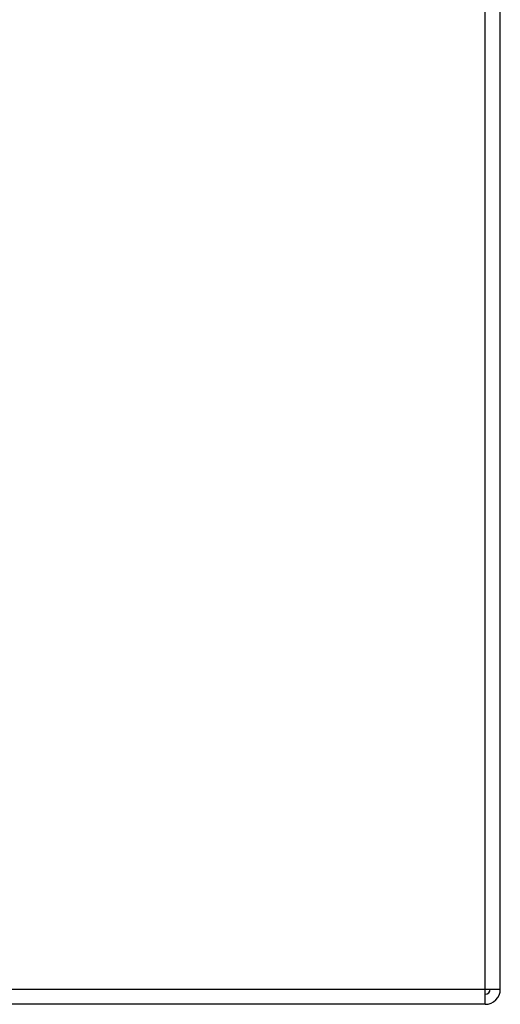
# Model space of a CAD drawing. Header units: inches. Extents: x -793 to 933, y -291 to 698.
# Tile 4 of 21: x -570 to -522, y 65 to 163. Entities that reach past the tile are written whole.
import ezdxf

# ---------------------------------------------------------------- set-up
doc = ezdxf.new("R2010")
doc.units = ezdxf.units.IN

# ---------------------------------------------------------------- blocks, each defined once
blk = doc.blocks.new('SLS__116', base_point=(-664.041, 65.1))
at = {"color": 124, "linetype": 'Continuous'}
blk.add_line((-523.531, 66.6), (-523.531, 482.741), dxfattribs=at)
at = {"color": 7, "linetype": 'Continuous'}
for p, q in [((-522.031, 66.6), (-522.031, 482.741)), ((-664.041, 66.6), (-523.531, 66.6)), ((-523.531, 65.1), (-523.531, 66.6)), ((-523.531, 66.6), (-522.031, 66.6)), ((-523.531, 65.1), (-662.541, 65.1))]:
    blk.add_line(p, q, dxfattribs=at)
for radius in [1.5, 0.5]:
    blk.add_arc((-523.531, 66.6), radius, 270, 0, dxfattribs=at)
blk = doc.blocks.new('SLS_INCASSO__123', base_point=(-673.255, 65.1))
blk.add_blockref('SLS__116', (-664.041, 65.1))
blk = doc.blocks.new('D', base_point=(-592, 285))
blk.add_blockref('SLS_INCASSO__123', (-673.255, 65.1))

msp = doc.modelspace()

# ---------------------------------------------------------------- block references
msp.add_blockref('D', (-592, 285))

doc.saveas('drawing.dxf')
